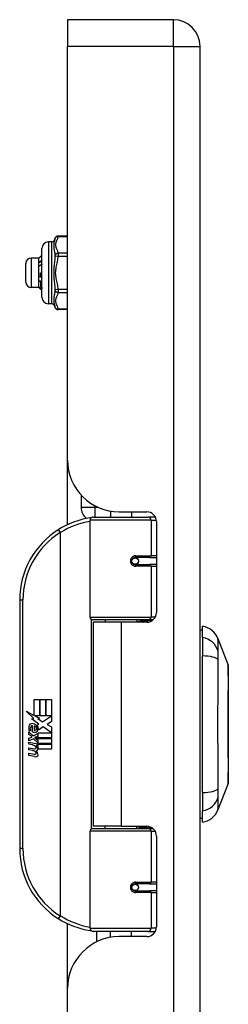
# Model space of a CAD drawing. Header units: inches. Extents: x 5 to 161, y 9 to 87.
# Tile 172 of 195: x 40.55 to 41.81, y 56.74 to 62.68. Entities that reach past the tile are written whole.
import ezdxf

# ---------------------------------------------------------------- set-up
doc = ezdxf.new("R2010")
doc.units = ezdxf.units.IN
doc.header["$MEASUREMENT"] = 0
doc.layers.add('Visible Edges(ANSI)', color=7, linetype='Continuous', lineweight=25)
doc.layers.add('Visible Tangent Edges(ANSI)', color=7, linetype='Continuous', lineweight=25)

msp = doc.modelspace()

# ---------------------------------------------------------------- linework, layer by layer
at = {"layer": 'Visible Edges(ANSI)'}
for p, q in [((40.8363, 62.6761), (40.8363, 62.5151)), ((41.4753, 62.6761), (40.8363, 62.6761)), ((40.8363, 60.0191), (40.8363, 62.5151)), ((41.6363, 21.0341), (41.6363, 62.5151)), ((40.8363, 61.3711), (40.7795, 61.3711)), ((40.7404, 61.3361), (40.7207, 61.3361)), ((40.6628, 61.2377), (40.6155, 61.2377)), ((40.6628, 61.2377), (40.6633, 61.2382)), ((40.6628, 61.2011), (40.6628, 61.2377)), ((40.6813, 61.0014), (40.6813, 61.2967)), ((40.584, 61.092), (40.584, 61.2062)), ((40.6628, 61.113), (40.6628, 61.2011)), ((40.6726, 61.1491), (40.6813, 61.1491)), ((40.6734, 61.125), (40.6741, 61.1254)), ((40.6628, 61.0605), (40.6155, 61.0605)), ((40.6628, 61.061), (40.6628, 61.113)), ((40.6628, 61.0605), (40.6628, 61.061)), ((40.6628, 61.0605), (40.6633, 61.06)), ((40.6641, 61.0593), (40.6676, 61.0593)), ((40.6813, 61.0494), (40.6776, 61.0457)), ((40.6813, 61.0493), (40.6777, 61.0457)), ((40.6806, 61.0547), (40.6813, 61.0541)), ((40.7404, 60.9621), (40.7207, 60.9621)), ((40.8363, 60.9271), (40.7795, 60.9271)), ((40.8363, 59.6296), (40.8363, 60.0191)), ((40.9175, 59.8091), (40.9175, 59.7351)), ((41.0963, 59.7114), (41.0963, 59.6761)), ((41.1483, 59.7071), (41.3142, 59.7071)), ((41.2223, 59.7071), (41.2223, 59.6761)), ((40.9718, 59.0717), (40.9718, 59.6564)), ((40.9915, 59.6761), (41.3214, 59.6761)), ((41.3662, 59.6761), (41.3214, 59.6761)), ((41.3733, 59.648), (41.3733, 59.1006)), ((41.2386, 59.4313), (41.239, 59.4294)), ((41.2439, 59.43), (41.2389, 59.43)), ((41.3309, 59.432), (41.2439, 59.432)), ((41.2463, 59.4299), (41.2463, 59.4319)), ((41.3309, 59.432), (41.3733, 59.432)), ((41.2439, 59.3887), (41.3309, 59.3887)), ((41.247, 59.3909), (41.2474, 59.3887)), ((41.3733, 59.3887), (41.3309, 59.3887)), ((40.5468, 59.1761), (40.5468, 57.6761)), ((41.3252, 59.056), (40.9875, 59.056)), ((41.1593, 59.0416), (40.9913, 59.0416)), ((40.9913, 59.0416), (40.9913, 57.8106)), ((41.0638, 59.056), (41.0638, 59.0416)), ((41.3142, 59.0416), (41.1593, 59.0416)), ((41.2547, 59.056), (41.2547, 59.0416)), ((41.3252, 59.056), (41.3529, 59.056)), ((41.652, 58.9486), (41.652, 59.0166)), ((41.652, 58.9486), (41.652, 58.8378)), ((41.7444, 58.9427), (41.8065, 58.783)), ((41.652, 58.0143), (41.652, 58.8378)), ((40.6347, 58.5761), (40.6668, 58.5761)), ((40.6347, 58.4791), (40.6347, 58.5761)), ((40.6668, 58.5761), (40.6668, 58.4774)), ((40.6713, 58.5761), (40.7034, 58.5761)), ((40.6713, 58.4774), (40.6713, 58.5761)), ((40.7034, 58.5761), (40.7034, 58.4774)), ((40.7076, 58.4774), (40.7076, 58.5761)), ((40.7076, 58.5761), (40.7397, 58.5761)), ((40.7397, 58.5761), (40.7397, 58.4423)), ((40.587, 58.5039), (40.6347, 58.4791)), ((40.6332, 58.4601), (40.587, 58.5039)), ((40.619, 58.4581), (40.6332, 58.4601)), ((40.663, 58.4267), (40.619, 58.4581)), ((40.638, 58.4774), (40.6674, 58.4621)), ((40.6668, 58.4774), (40.638, 58.4774)), ((40.6674, 58.4621), (40.6573, 58.4601)), ((40.6573, 58.4601), (40.6854, 58.4405)), ((40.7034, 58.4774), (40.6713, 58.4774)), ((40.6854, 58.4405), (40.7391, 58.4774)), ((40.7391, 58.4774), (40.7076, 58.4774)), ((40.6251, 58.3796), (40.6251, 58.4162)), ((40.6341, 58.4147), (40.6341, 58.3907)), ((40.6515, 58.4197), (40.663, 58.4267)), ((40.6894, 58.4105), (40.6596, 58.3898)), ((40.7384, 58.3739), (40.6894, 58.4105)), ((40.7397, 58.4423), (40.7136, 58.4247)), ((40.7136, 58.4247), (40.7397, 58.4108)), ((40.7397, 58.4108), (40.7397, 58.3439)), ((40.6014, 58.3808), (40.6293, 58.3562)), ((40.6014, 58.3646), (40.6014, 58.3808)), ((40.6209, 58.3511), (40.6014, 58.3646)), ((40.6014, 58.3412), (40.6209, 58.3487)), ((40.6014, 58.325), (40.6014, 58.3412)), ((40.6295, 58.3385), (40.6014, 58.325)), ((40.6131, 58.3862), (40.6041, 58.3862)), ((40.6209, 58.3487), (40.6209, 58.3511)), ((40.6293, 58.3562), (40.656, 58.37)), ((40.656, 58.3142), (40.6295, 58.3385)), ((40.656, 58.3538), (40.6376, 58.346)), ((40.6376, 58.346), (40.6376, 58.3439)), ((40.6376, 58.3439), (40.656, 58.3305)), ((40.6412, 58.3439), (40.6588, 58.3514)), ((40.7397, 58.3439), (40.6412, 58.3439)), ((40.6485, 58.3397), (40.7397, 58.3397)), ((40.6588, 58.3322), (40.6485, 58.3397)), ((40.656, 58.37), (40.656, 58.3538)), ((40.656, 58.3305), (40.656, 58.3142)), ((40.6588, 58.3739), (40.7384, 58.3739)), ((40.6588, 58.3514), (40.6588, 58.3739)), ((40.6588, 58.31), (40.6588, 58.3322)), ((40.7397, 58.3397), (40.7397, 58.31)), ((40.6014, 58.3181), (40.656, 58.3084)), ((40.6014, 58.3049), (40.6014, 58.3181)), ((40.6239, 58.3009), (40.6014, 58.3049)), ((40.6014, 58.2842), (40.6359, 58.2781)), ((40.6014, 58.271), (40.6014, 58.2842)), ((40.6239, 58.267), (40.6014, 58.271)), ((40.6464, 58.2979), (40.6464, 58.295)), ((40.656, 58.2971), (40.6464, 58.2979)), ((40.6527, 58.294), (40.6588, 58.2935)), ((40.656, 58.3084), (40.656, 58.2971)), ((40.7397, 58.31), (40.6588, 58.31)), ((40.6588, 58.3058), (40.7397, 58.3058)), ((40.6588, 58.2935), (40.6588, 58.3058)), ((40.7397, 58.2761), (40.6602, 58.2761)), ((40.7397, 58.3058), (40.7397, 58.2761)), ((40.6014, 58.2506), (40.6359, 58.2445)), ((40.6014, 58.2374), (40.6014, 58.2506)), ((40.6357, 58.2307), (40.6014, 58.2374)), ((41.8065, 58.0692), (41.7444, 57.9095)), ((41.652, 58.0143), (41.652, 57.9036)), ((41.652, 57.8355), (41.652, 57.9036)), ((40.9875, 57.7962), (41.3252, 57.7962)), ((41.1593, 57.8106), (40.9913, 57.8106)), ((41.0638, 57.7962), (41.0638, 57.8106)), ((41.1593, 57.8106), (41.3142, 57.8106)), ((41.2547, 57.7962), (41.2547, 57.8106)), ((41.3529, 57.7962), (41.3252, 57.7962)), ((40.9718, 57.1958), (40.9718, 57.7804)), ((41.3733, 57.7515), (41.3733, 57.2041)), ((41.3309, 57.4635), (41.2439, 57.4635)), ((41.247, 57.4613), (41.2474, 57.4635)), ((41.3309, 57.4635), (41.3733, 57.4635)), ((41.2386, 57.4208), (41.239, 57.4228)), ((41.2389, 57.4221), (41.2439, 57.4221)), ((41.2439, 57.4202), (41.3309, 57.4202)), ((41.2463, 57.4223), (41.2463, 57.4203)), ((41.3733, 57.4202), (41.3309, 57.4202)), ((40.8363, 56.8331), (40.8363, 57.2225)), ((41.3214, 57.1761), (40.9915, 57.1761)), ((41.0113, 57.1761), (41.0113, 57.1134)), ((41.0963, 57.1407), (41.0963, 57.1761)), ((41.3142, 57.1451), (41.1483, 57.1451)), ((41.2223, 57.1451), (41.2223, 57.1761)), ((41.3214, 57.1761), (41.3662, 57.1761)), ((40.8363, 43.3676), (40.8363, 56.8331))]:
    msp.add_line(p, q, dxfattribs=at)
at = {"layer": 'Visible Edges(ANSI)', "flags": 128}
for points in [[(40.6641, 61.2388), (40.6641, 61.2388), (40.6641, 61.2388), (40.664, 61.2387), (40.664, 61.2387), (40.6639, 61.2387), (40.6639, 61.2387), (40.6638, 61.2386), (40.6638, 61.2386), (40.6638, 61.2386), (40.6637, 61.2385), (40.6637, 61.2385), (40.6636, 61.2385), (40.6636, 61.2385), (40.6636, 61.2384), (40.6635, 61.2384), (40.6635, 61.2384), (40.6635, 61.2384), (40.6634, 61.2383), (40.6634, 61.2383), (40.6634, 61.2383), (40.6633, 61.2382), (40.6633, 61.2382), (40.6633, 61.2382), (40.6633, 61.2382)], [(40.6813, 61.2562), (40.6806, 61.2555), (40.6799, 61.2548), (40.6792, 61.254), (40.6784, 61.2533), (40.6777, 61.2526), (40.677, 61.2519), (40.6763, 61.2512), (40.6756, 61.2504), (40.6749, 61.2497), (40.6742, 61.249), (40.6734, 61.2483), (40.6727, 61.2475), (40.672, 61.2468), (40.6713, 61.2461), (40.6706, 61.2454), (40.6699, 61.2446), (40.6692, 61.2439), (40.6684, 61.2432), (40.6677, 61.2425), (40.667, 61.2417), (40.6663, 61.241), (40.6656, 61.2403), (40.6649, 61.2396), (40.6641, 61.2388)], [(40.6628, 61.2011), (40.6628, 61.2017), (40.6628, 61.2022), (40.6628, 61.2028), (40.6628, 61.2033), (40.6628, 61.2038), (40.6628, 61.2044), (40.6629, 61.2049), (40.6629, 61.2055), (40.663, 61.206), (40.663, 61.2065), (40.6631, 61.2071), (40.6631, 61.2076), (40.6632, 61.2081), (40.6632, 61.2087), (40.6633, 61.2092), (40.6634, 61.2097), (40.6635, 61.2103), (40.6635, 61.2108), (40.6636, 61.2113), (40.6637, 61.2119), (40.6638, 61.2124), (40.6639, 61.2129), (40.664, 61.2135), (40.6641, 61.214)], [(40.6641, 61.1886), (40.664, 61.1891), (40.6639, 61.1896), (40.6638, 61.1901), (40.6637, 61.1906), (40.6636, 61.1912), (40.6635, 61.1917), (40.6635, 61.1922), (40.6634, 61.1927), (40.6633, 61.1932), (40.6632, 61.1938), (40.6632, 61.1943), (40.6631, 61.1948), (40.6631, 61.1953), (40.663, 61.1959), (40.663, 61.1964), (40.6629, 61.1969), (40.6629, 61.1974), (40.6628, 61.198), (40.6628, 61.1985), (40.6628, 61.199), (40.6628, 61.1996), (40.6628, 61.2001), (40.6628, 61.2006), (40.6628, 61.2011)], [(40.6641, 61.214), (40.6649, 61.2145), (40.6656, 61.215), (40.6663, 61.2155), (40.667, 61.216), (40.6677, 61.2164), (40.6684, 61.2169), (40.6692, 61.2174), (40.6699, 61.2179), (40.6706, 61.2184), (40.6713, 61.2189), (40.672, 61.2194), (40.6727, 61.2199), (40.6734, 61.2204), (40.6742, 61.2209), (40.6749, 61.2214), (40.6756, 61.2219), (40.6763, 61.2224), (40.677, 61.2229), (40.6777, 61.2234), (40.6784, 61.2239), (40.6792, 61.2244), (40.6799, 61.225), (40.6806, 61.2255), (40.6813, 61.226)], [(40.6641, 61.214), (40.6649, 61.2141), (40.6656, 61.2141), (40.6663, 61.2142), (40.667, 61.2142), (40.6677, 61.2143), (40.6684, 61.2144), (40.6692, 61.2144), (40.6699, 61.2145), (40.6706, 61.2145), (40.6713, 61.2146), (40.672, 61.2146), (40.6727, 61.2147), (40.6734, 61.2148), (40.6742, 61.2148), (40.6749, 61.2149), (40.6756, 61.2149), (40.6763, 61.215), (40.677, 61.2151), (40.6777, 61.2151), (40.6784, 61.2152), (40.6792, 61.2152), (40.6799, 61.2153), (40.6806, 61.2153), (40.6813, 61.2154)], [(40.6813, 61.201), (40.6806, 61.2004), (40.6799, 61.1999), (40.6792, 61.1994), (40.6784, 61.1988), (40.6777, 61.1983), (40.677, 61.1978), (40.6763, 61.1973), (40.6756, 61.1968), (40.6749, 61.1962), (40.6742, 61.1957), (40.6734, 61.1952), (40.6727, 61.1947), (40.672, 61.1942), (40.6713, 61.1937), (40.6706, 61.1931), (40.6699, 61.1926), (40.6692, 61.1921), (40.6684, 61.1916), (40.6677, 61.1911), (40.667, 61.1906), (40.6663, 61.1901), (40.6656, 61.1896), (40.6649, 61.1891), (40.6641, 61.1886)], [(40.6628, 61.113), (40.6628, 61.1137), (40.6628, 61.1143), (40.6628, 61.1149), (40.6628, 61.1155), (40.6628, 61.1161), (40.6628, 61.1167), (40.6629, 61.1173), (40.6629, 61.1179), (40.663, 61.1185), (40.663, 61.1191), (40.6631, 61.1197), (40.6631, 61.1203), (40.6632, 61.1209), (40.6632, 61.1216), (40.6633, 61.1222), (40.6634, 61.1228), (40.6635, 61.1234), (40.6635, 61.124), (40.6636, 61.1246), (40.6637, 61.1252), (40.6638, 61.1258), (40.6639, 61.1264), (40.664, 61.127), (40.6641, 61.1276)], [(40.6641, 61.1276), (40.6645, 61.1275), (40.6649, 61.1274), (40.6653, 61.1273), (40.6657, 61.1271), (40.6661, 61.127), (40.6665, 61.1269), (40.6668, 61.1268), (40.6672, 61.1267), (40.6676, 61.1266), (40.668, 61.1265), (40.6684, 61.1264), (40.6688, 61.1263), (40.6691, 61.1262), (40.6695, 61.126), (40.6699, 61.1259), (40.6703, 61.1258), (40.6707, 61.1257), (40.6711, 61.1256), (40.6714, 61.1255), (40.6718, 61.1254), (40.6722, 61.1253), (40.6726, 61.1252), (40.673, 61.1251), (40.6734, 61.125)], [(40.6726, 61.1491), (40.6727, 61.1481), (40.6727, 61.1471), (40.6728, 61.1461), (40.6729, 61.1451), (40.6729, 61.1441), (40.673, 61.1431), (40.673, 61.1421), (40.6731, 61.1411), (40.6732, 61.1401), (40.6732, 61.1391), (40.6733, 61.1381), (40.6734, 61.1372), (40.6734, 61.1362), (40.6735, 61.1352), (40.6736, 61.1342), (40.6736, 61.1332), (40.6737, 61.1322), (40.6737, 61.1312), (40.6738, 61.1303), (40.6739, 61.1293), (40.6739, 61.1283), (40.674, 61.1273), (40.6741, 61.1264), (40.6741, 61.1254)], [(40.6734, 61.125), (40.6733, 61.126), (40.6733, 61.127), (40.6733, 61.128), (40.6732, 61.129), (40.6732, 61.13), (40.6732, 61.1309), (40.6731, 61.1319), (40.6731, 61.1329), (40.6731, 61.134), (40.6731, 61.135), (40.673, 61.136), (40.673, 61.137), (40.673, 61.138), (40.6729, 61.139), (40.6729, 61.14), (40.6729, 61.141), (40.6728, 61.142), (40.6728, 61.143), (40.6728, 61.144), (40.6727, 61.145), (40.6727, 61.146), (40.6727, 61.1471), (40.6726, 61.1481), (40.6726, 61.1491)], [(40.6741, 61.1254), (40.6744, 61.1253), (40.6747, 61.1252), (40.675, 61.1251), (40.6753, 61.1251), (40.6756, 61.125), (40.6759, 61.1249), (40.6762, 61.1248), (40.6765, 61.1247), (40.6768, 61.1247), (40.6771, 61.1246), (40.6774, 61.1245), (40.6777, 61.1244), (40.678, 61.1244), (40.6783, 61.1243), (40.6786, 61.1242), (40.6789, 61.1241), (40.6792, 61.124), (40.6795, 61.124), (40.6798, 61.1239), (40.6801, 61.1238), (40.6804, 61.1237), (40.6807, 61.1237), (40.681, 61.1236), (40.6813, 61.1235)], [(40.6641, 61.0988), (40.664, 61.0994), (40.6639, 61.1), (40.6638, 61.1006), (40.6637, 61.1012), (40.6636, 61.1018), (40.6635, 61.1023), (40.6635, 61.1029), (40.6634, 61.1035), (40.6633, 61.1041), (40.6632, 61.1047), (40.6632, 61.1053), (40.6631, 61.1059), (40.6631, 61.1065), (40.663, 61.1071), (40.663, 61.1077), (40.6629, 61.1083), (40.6629, 61.1089), (40.6628, 61.1095), (40.6628, 61.1101), (40.6628, 61.1107), (40.6628, 61.1113), (40.6628, 61.1119), (40.6628, 61.1124), (40.6628, 61.113)], [(40.6628, 61.061), (40.6628, 61.061), (40.6628, 61.0611), (40.6628, 61.0612), (40.6628, 61.0613), (40.6628, 61.0613), (40.6628, 61.0614), (40.6629, 61.0615), (40.6629, 61.0615), (40.663, 61.0616), (40.663, 61.0617), (40.6631, 61.0617), (40.6631, 61.0618), (40.6632, 61.0619), (40.6632, 61.062), (40.6633, 61.062), (40.6634, 61.0621), (40.6635, 61.0622), (40.6635, 61.0622), (40.6636, 61.0623), (40.6637, 61.0624), (40.6638, 61.0625), (40.6639, 61.0625), (40.664, 61.0626), (40.6641, 61.0627)], [(40.6641, 61.0593), (40.664, 61.0594), (40.6639, 61.0595), (40.6638, 61.0595), (40.6637, 61.0596), (40.6636, 61.0597), (40.6635, 61.0597), (40.6635, 61.0598), (40.6634, 61.0599), (40.6633, 61.06), (40.6632, 61.06), (40.6632, 61.0601), (40.6631, 61.0602), (40.6631, 61.0602), (40.663, 61.0603), (40.663, 61.0604), (40.6629, 61.0604), (40.6629, 61.0605), (40.6628, 61.0606), (40.6628, 61.0606), (40.6628, 61.0607), (40.6628, 61.0608), (40.6628, 61.0608), (40.6628, 61.0609), (40.6628, 61.061)], [(40.6641, 61.0988), (40.6649, 61.0989), (40.6656, 61.0989), (40.6663, 61.099), (40.667, 61.0991), (40.6677, 61.0992), (40.6684, 61.0992), (40.6692, 61.0993), (40.6699, 61.0994), (40.6706, 61.0994), (40.6713, 61.0995), (40.672, 61.0996), (40.6727, 61.0997), (40.6734, 61.0997), (40.6742, 61.0998), (40.6749, 61.0999), (40.6756, 61.0999), (40.6763, 61.1), (40.677, 61.1001), (40.6777, 61.1002), (40.6784, 61.1002), (40.6792, 61.1003), (40.6799, 61.1004), (40.6806, 61.1004), (40.6813, 61.1005)], [(40.6744, 61.0958), (40.6739, 61.0959), (40.6735, 61.096), (40.6731, 61.0961), (40.6727, 61.0962), (40.6722, 61.0964), (40.6718, 61.0965), (40.6714, 61.0966), (40.671, 61.0967), (40.6705, 61.0969), (40.6701, 61.097), (40.6697, 61.0971), (40.6693, 61.0972), (40.6688, 61.0974), (40.6684, 61.0975), (40.668, 61.0976), (40.6676, 61.0978), (40.6671, 61.0979), (40.6667, 61.098), (40.6663, 61.0981), (40.6658, 61.0983), (40.6654, 61.0984), (40.665, 61.0985), (40.6646, 61.0987), (40.6641, 61.0988)], [(40.6641, 61.0627), (40.6647, 61.0622), (40.6652, 61.0617), (40.6657, 61.0611), (40.6662, 61.0606), (40.6668, 61.0601), (40.6673, 61.0596), (40.6678, 61.0591), (40.6683, 61.0586), (40.6688, 61.0581), (40.6694, 61.0576), (40.6699, 61.0571), (40.6704, 61.0566), (40.6709, 61.0561), (40.6714, 61.0556), (40.672, 61.0551), (40.6725, 61.0546), (40.673, 61.0541), (40.6735, 61.0535), (40.674, 61.053), (40.6746, 61.0525), (40.6751, 61.052), (40.6756, 61.0515), (40.6761, 61.051), (40.6767, 61.0505)], [(40.6776, 61.0457), (40.6771, 61.0462), (40.6765, 61.0468), (40.6759, 61.0474), (40.6754, 61.0479), (40.6748, 61.0485), (40.6742, 61.0491), (40.6737, 61.0496), (40.6731, 61.0502), (40.6726, 61.0508), (40.672, 61.0513), (40.6714, 61.0519), (40.6709, 61.0525), (40.6703, 61.0531), (40.6698, 61.0536), (40.6692, 61.0542), (40.6686, 61.0548), (40.6681, 61.0553), (40.6675, 61.0559), (40.667, 61.0565), (40.6664, 61.057), (40.6658, 61.0576), (40.6653, 61.0582), (40.6647, 61.0588), (40.6641, 61.0593)], [(40.6761, 61.0966), (40.676, 61.0966), (40.676, 61.0966), (40.6759, 61.0965), (40.6758, 61.0965), (40.6758, 61.0965), (40.6757, 61.0964), (40.6756, 61.0964), (40.6755, 61.0963), (40.6755, 61.0963), (40.6754, 61.0963), (40.6753, 61.0962), (40.6752, 61.0962), (40.6752, 61.0962), (40.6751, 61.0961), (40.675, 61.0961), (40.6749, 61.096), (40.6749, 61.096), (40.6748, 61.096), (40.6747, 61.0959), (40.6747, 61.0959), (40.6746, 61.0959), (40.6745, 61.0958), (40.6744, 61.0958), (40.6744, 61.0958)], [(40.6767, 61.0505), (40.6766, 61.0515), (40.6765, 61.0526), (40.6764, 61.0537), (40.6763, 61.055), (40.6762, 61.0563), (40.6761, 61.0577), (40.676, 61.0592), (40.6759, 61.0608), (40.6758, 61.0625), (40.6757, 61.0642), (40.6756, 61.066), (40.6755, 61.0679), (40.6754, 61.0698), (40.6753, 61.0719), (40.6752, 61.074), (40.6751, 61.0762), (40.675, 61.0784), (40.6749, 61.0807), (40.6748, 61.0831), (40.6747, 61.0855), (40.6747, 61.088), (40.6746, 61.0905), (40.6745, 61.0931), (40.6744, 61.0958)], [(40.6813, 61.0952), (40.6811, 61.0952), (40.6809, 61.0953), (40.6807, 61.0953), (40.6804, 61.0954), (40.6802, 61.0955), (40.68, 61.0955), (40.6798, 61.0956), (40.6796, 61.0957), (40.6794, 61.0957), (40.6791, 61.0958), (40.6789, 61.0958), (40.6787, 61.0959), (40.6785, 61.096), (40.6783, 61.096), (40.6781, 61.0961), (40.6779, 61.0961), (40.6776, 61.0962), (40.6774, 61.0963), (40.6772, 61.0963), (40.677, 61.0964), (40.6768, 61.0965), (40.6766, 61.0965), (40.6763, 61.0966), (40.6761, 61.0966)], [(40.6761, 61.0966), (40.6763, 61.0942), (40.6765, 61.0917), (40.6767, 61.0894), (40.6769, 61.087), (40.6771, 61.0848), (40.6773, 61.0826), (40.6774, 61.0804), (40.6776, 61.0783), (40.6778, 61.0763), (40.678, 61.0743), (40.6782, 61.0724), (40.6784, 61.0706), (40.6786, 61.0689), (40.6788, 61.0672), (40.6789, 61.0656), (40.6791, 61.0641), (40.6793, 61.0626), (40.6795, 61.0613), (40.6797, 61.06), (40.6799, 61.0588), (40.6801, 61.0576), (40.6803, 61.0566), (40.6804, 61.0556), (40.6806, 61.0547)], [(40.6767, 61.0505), (40.6768, 61.0507), (40.677, 61.0509), (40.6772, 61.051), (40.6773, 61.0512), (40.6775, 61.0514), (40.6776, 61.0516), (40.6778, 61.0517), (40.678, 61.0519), (40.6781, 61.0521), (40.6783, 61.0523), (40.6785, 61.0525), (40.6786, 61.0526), (40.6788, 61.0528), (40.679, 61.053), (40.6791, 61.0532), (40.6793, 61.0533), (40.6795, 61.0535), (40.6796, 61.0537), (40.6798, 61.0539), (40.68, 61.054), (40.6801, 61.0542), (40.6803, 61.0544), (40.6805, 61.0546), (40.6806, 61.0547)], [(40.6777, 61.0457), (40.6777, 61.0457), (40.6777, 61.0457), (40.6777, 61.0457), (40.6777, 61.0457), (40.6777, 61.0457), (40.6777, 61.0457), (40.6777, 61.0457), (40.6777, 61.0457), (40.6777, 61.0457), (40.6777, 61.0457), (40.6777, 61.0457), (40.6777, 61.0457), (40.6777, 61.0457), (40.6777, 61.0457), (40.6776, 61.0457), (40.6776, 61.0457), (40.6776, 61.0457), (40.6776, 61.0457), (40.6776, 61.0457), (40.6776, 61.0457), (40.6776, 61.0457), (40.6776, 61.0457), (40.6776, 61.0457), (40.6776, 61.0457)], [(40.9788, 59.6714), (40.9785, 59.6714), (40.9783, 59.6714), (40.978, 59.6713), (40.9778, 59.6713), (40.9775, 59.6713), (40.9773, 59.6712), (40.977, 59.6712), (40.9768, 59.6712), (40.9765, 59.6711), (40.9763, 59.6711), (40.976, 59.671), (40.9758, 59.671), (40.9755, 59.671), (40.9753, 59.6709), (40.975, 59.6709), (40.9748, 59.6709), (40.9745, 59.6708), (40.9743, 59.6708), (40.974, 59.6708), (40.9738, 59.6707), (40.9735, 59.6707), (40.9733, 59.6706), (40.973, 59.6706), (40.9728, 59.6706)], [(41.2439, 59.3887), (41.2413, 59.3888), (41.2387, 59.3893), (41.2361, 59.3902), (41.2336, 59.3913), (41.2313, 59.3928), (41.2291, 59.3946), (41.2271, 59.3967), (41.2255, 59.3991), (41.2241, 59.4017), (41.2231, 59.4045), (41.2225, 59.4073), (41.2223, 59.4103), (41.2225, 59.4133), (41.2231, 59.4162), (41.2241, 59.4189), (41.2254, 59.4215), (41.2271, 59.4239), (41.229, 59.426), (41.2312, 59.4279), (41.2336, 59.4294), (41.2361, 59.4305), (41.2387, 59.4313), (41.2413, 59.4318), (41.2439, 59.432)], [(41.291, 59.0416), (41.2935, 59.0426), (41.296, 59.0435), (41.2985, 59.0444), (41.301, 59.0453), (41.3036, 59.0462), (41.3061, 59.047), (41.3086, 59.0478), (41.3112, 59.0485), (41.3137, 59.0492), (41.3163, 59.0499), (41.3189, 59.0505), (41.3214, 59.0511), (41.324, 59.0517), (41.3266, 59.0522), (41.3292, 59.0527), (41.3317, 59.0532), (41.3343, 59.0536), (41.3369, 59.054), (41.3395, 59.0543), (41.3421, 59.0547), (41.3447, 59.0549), (41.3472, 59.0552), (41.3498, 59.0554), (41.3524, 59.0556)], [(41.8069, 58.071), (41.8069, 58.0714), (41.8069, 58.0727), (41.8069, 58.0748), (41.8069, 58.0778), (41.8069, 58.0816), (41.8069, 58.0862), (41.8069, 58.0917), (41.807, 58.098), (41.807, 58.1051), (41.807, 58.1129), (41.807, 58.1215), (41.807, 58.1308), (41.8071, 58.1408), (41.8071, 58.1515), (41.8071, 58.1628), (41.8071, 58.1748), (41.8071, 58.1874), (41.8071, 58.2005), (41.8071, 58.2142), (41.807, 58.2285), (41.807, 58.2431), (41.807, 58.2583), (41.807, 58.2738), (41.807, 58.2898), (41.8069, 58.3062), (41.8069, 58.3228), (41.8069, 58.3397), (41.8069, 58.3567), (41.8069, 58.3738), (41.8069, 58.3911), (41.8069, 58.4085), (41.8069, 58.426), (41.8069, 58.4435), (41.8069, 58.4609), (41.8069, 58.4783), (41.8069, 58.4955), (41.8069, 58.5125), (41.8069, 58.5292), (41.8069, 58.5458), (41.807, 58.5621), (41.807, 58.5781), (41.807, 58.5938), (41.807, 58.609), (41.807, 58.6238), (41.8071, 58.638), (41.8071, 58.6517), (41.8071, 58.6648), (41.8071, 58.6774), (41.8071, 58.6894), (41.8071, 58.7007), (41.8071, 58.7114), (41.807, 58.7214), (41.807, 58.7307), (41.807, 58.7392), (41.807, 58.7471), (41.807, 58.7542), (41.8069, 58.7605), (41.8069, 58.7659), (41.8069, 58.7706), (41.8069, 58.7744), (41.8069, 58.7774), (41.8069, 58.7795), (41.8069, 58.7808), (41.8069, 58.7812)], [(41.3524, 57.7966), (41.3498, 57.7967), (41.3472, 57.797), (41.3447, 57.7972), (41.3421, 57.7975), (41.3395, 57.7978), (41.3369, 57.7982), (41.3343, 57.7986), (41.3317, 57.799), (41.3292, 57.7994), (41.3266, 57.7999), (41.324, 57.8005), (41.3214, 57.801), (41.3189, 57.8016), (41.3163, 57.8023), (41.3137, 57.8029), (41.3112, 57.8036), (41.3086, 57.8044), (41.3061, 57.8052), (41.3036, 57.806), (41.301, 57.8068), (41.2985, 57.8077), (41.296, 57.8086), (41.2935, 57.8096), (41.291, 57.8106)], [(41.2439, 57.4202), (41.2413, 57.4203), (41.2387, 57.4208), (41.2361, 57.4216), (41.2336, 57.4228), (41.2312, 57.4243), (41.229, 57.4261), (41.2271, 57.4282), (41.2254, 57.4306), (41.2241, 57.4332), (41.2231, 57.436), (41.2225, 57.4389), (41.2223, 57.4419), (41.2225, 57.4448), (41.2231, 57.4477), (41.2241, 57.4505), (41.2255, 57.4531), (41.2271, 57.4555), (41.2291, 57.4576), (41.2313, 57.4594), (41.2336, 57.4608), (41.2361, 57.462), (41.2387, 57.4628), (41.2413, 57.4633), (41.2439, 57.4635)], [(40.9728, 57.1816), (40.973, 57.1815), (40.9733, 57.1815), (40.9735, 57.1815), (40.9738, 57.1814), (40.974, 57.1814), (40.9743, 57.1814), (40.9745, 57.1813), (40.9748, 57.1813), (40.975, 57.1813), (40.9753, 57.1812), (40.9755, 57.1812), (40.9758, 57.1811), (40.976, 57.1811), (40.9763, 57.1811), (40.9765, 57.181), (40.9768, 57.181), (40.977, 57.181), (40.9773, 57.1809), (40.9775, 57.1809), (40.9778, 57.1809), (40.978, 57.1808), (40.9783, 57.1808), (40.9785, 57.1808), (40.9788, 57.1807)]]:
    msp.add_lwpolyline(points, dxfattribs=at)
at = {"layer": 'Visible Edges(ANSI)'}
for centre in [(41.2439, 59.4103), (41.2439, 57.4418)]:
    msp.add_circle(centre, 0.0197, dxfattribs=at)
for centre, radius, start, end in [((41.4753, 62.5151), 0.161, 0, 90), ((40.7795, 61.3514), 0.0197, 90, 173.59345), ((40.7207, 61.2967), 0.0394, 90, 180), ((40.7404, 61.3558), 0.0197, 270, 353.59345), ((40.6155, 61.2062), 0.0315, 90, 180), ((40.6155, 61.092), 0.0315, 180, 270), ((40.7207, 61.0014), 0.0394, 180, 270), ((40.7404, 60.9424), 0.0197, 6.40655, 90), ((40.7795, 60.9468), 0.0197, 186.40655, 270), ((41.1483, 60.0191), 0.312, 180, 270), ((41.0035, 59.7351), 0.086, 180, 232.49548), ((41.3142, 59.648), 0.0591, 0, 90), ((41.0468, 59.1761), 0.5, 98.5081, 122.23771), ((40.9915, 59.6564), 0.0197, 90, 180), ((41.0468, 59.1761), 0.5, 122.23771, 180), ((41.2439, 59.4103), 0.0217, 279.14701, 90), ((41.3142, 59.1006), 0.0591, 270, 0), ((40.9875, 59.0717), 0.0157, 180, 270), ((41.6599, 58.9576), 0.0394, 101.53696, 126.8699), ((41.6344, 58.8998), 0.1181, 21.25051, 81.39905), ((41.802, 58.7812), 0.00492, 0.20877, 21.25051), ((40.662, 58.4043), 0.0607, 171.56052, 197.33425), ((40.6215, 58.4103), 0.0197, 86.56465, 171.56052), ((40.6414, 58.398), 0.0307, 154.67838, 202.56091), ((40.6224, 58.407), 0.0096, 73.52609, 154.67838), ((40.6203, 58.3902), 0.0398, 44.16843, 86.56465), ((40.632, 58.398), 0.0168, 19.37968, 82.99755), ((40.6386, 58.3991), 0.00955, 241.45471, 321.16516), ((40.6376, 58.3999), 0.0109, 321.16516, 19.37968), ((40.6417, 58.3935), 0.0152, 293.84447, 355.08017), ((40.6274, 58.3972), 0.0299, 350.40854, 44.16843), ((40.6274, 58.3972), 0.033, 347.07905, 43.17854), ((40.6365, 58.4054), 0.0282, 246.15553, 293.84447), ((40.6158, 58.2551), 0.0465, 57.59924, 80), ((40.638, 58.2902), 0.0123, 260, 293.55712), ((40.634, 58.2837), 0.0126, 6.03001, 57.59924), ((40.6405, 58.2844), 0.006, 293.55712, 6.03001), ((40.6335, 58.2748), 0.024, 359.47765, 57.41137), ((40.6473, 58.2747), 0.0101, 286.9928, 359.47765), ((40.6362, 58.2766), 0.024, 358.79525, 46.5849), ((40.6165, 58.2211), 0.0465, 58.55841, 80.82565), ((40.6412, 58.259), 0.0288, 259, 288.47479), ((40.638, 58.2566), 0.0123, 259.9922, 293.54875), ((40.634, 58.2501), 0.0126, 6.10268, 57.60833), ((40.6405, 58.2508), 0.006, 293.54875, 6.10268), ((40.6419, 58.2925), 0.0288, 273.6169, 286.9928), ((40.6329, 58.2417), 0.0246, 359.6788, 63.95078), ((40.647, 58.2416), 0.0105, 288.47479, 359.6788), ((41.802, 58.071), 0.00492, 338.74949, 359.79123), ((41.6599, 57.8946), 0.0394, 233.1301, 258.46304), ((41.6344, 57.9523), 0.1181, 278.60095, 338.74949), ((40.9875, 57.7804), 0.0157, 90, 180), ((41.3142, 57.7515), 0.0591, 0, 90), ((41.0468, 57.6761), 0.5, 180, 237.76229), ((41.2439, 57.4418), 0.0217, 270, 80.85299), ((41.0468, 57.6761), 0.5, 237.76229, 261.4919), ((41.3142, 57.2041), 0.0591, 270, 0), ((41.1483, 56.8331), 0.312, 90, 180), ((40.9915, 57.1958), 0.0197, 180, 270)]:
    msp.add_arc(centre, radius, start, end, dxfattribs=at)
at = {"layer": 'Visible Tangent Edges(ANSI)'}
for p, q in [((41.4753, 62.5151), (41.4753, 62.6761)), ((41.4753, 62.5151), (40.8363, 62.5151)), ((41.4753, 62.5151), (41.4753, 21.0341)), ((41.4753, 62.5151), (41.6363, 62.5151)), ((40.7795, 61.3711), (40.7795, 61.3684)), ((40.7795, 61.3684), (40.8363, 61.3684)), ((40.7207, 61.3361), (40.7207, 60.9621)), ((40.7404, 60.9621), (40.7404, 61.3361)), ((40.6155, 61.2377), (40.6155, 61.0605)), ((40.7599, 61.2513), (40.7795, 61.2502)), ((40.8363, 61.2673), (40.7795, 61.2673)), ((40.7795, 61.2673), (40.7795, 61.2502)), ((40.7795, 61.2502), (40.8363, 61.2502)), ((40.7795, 61.0479), (40.7599, 61.0468)), ((40.8363, 61.0479), (40.7795, 61.0479)), ((40.7795, 61.0479), (40.7795, 61.0309)), ((40.7795, 61.0309), (40.8363, 61.0309)), ((40.8363, 60.9297), (40.7795, 60.9297)), ((40.7795, 60.9297), (40.7795, 60.9271)), ((40.9175, 59.7351), (41.0035, 59.7351)), ((41.0035, 59.7351), (41.0035, 59.7427)), ((41.0035, 59.6761), (41.0035, 59.7351)), ((41.0035, 59.7351), (41.0191, 59.7351)), ((41.3404, 59.6564), (40.9718, 59.6564)), ((41.3404, 59.6564), (41.3727, 59.6564)), ((41.3404, 59.6564), (41.3404, 59.4418)), ((40.7801, 59.599), (40.7906, 59.5823)), ((40.7906, 59.5823), (40.7906, 57.2698)), ((40.7906, 59.5823), (40.7943, 59.5823)), ((40.7943, 57.2698), (40.7943, 59.5823)), ((41.2486, 59.4418), (41.3404, 59.4418)), ((41.3733, 59.4418), (41.3404, 59.4418)), ((41.3404, 59.3788), (41.2486, 59.3788)), ((41.3404, 59.3788), (41.3404, 59.0717)), ((41.3404, 59.3788), (41.3733, 59.3788)), ((40.5468, 59.1761), (40.5665, 59.1761)), ((40.5665, 57.6761), (40.5665, 59.1761)), ((40.9718, 59.0717), (41.3404, 59.0717)), ((40.9794, 59.0582), (40.9794, 57.7939)), ((41.1593, 59.0416), (41.1593, 57.8106)), ((41.3657, 59.0717), (41.3404, 59.0717)), ((41.3404, 57.7804), (40.9718, 57.7804)), ((41.3404, 57.7804), (41.3657, 57.7804)), ((41.3404, 57.7804), (41.3404, 57.4733)), ((40.5665, 57.6761), (40.5468, 57.6761)), ((41.2486, 57.4733), (41.3404, 57.4733)), ((41.3733, 57.4733), (41.3404, 57.4733)), ((41.3404, 57.4103), (41.2486, 57.4103)), ((41.3404, 57.4103), (41.3404, 57.1958)), ((41.3404, 57.4103), (41.3733, 57.4103)), ((40.7906, 57.2698), (40.7801, 57.2532)), ((40.7943, 57.2698), (40.7906, 57.2698)), ((40.9718, 57.1958), (41.3404, 57.1958)), ((41.3727, 57.1958), (41.3404, 57.1958))]:
    msp.add_line(p, q, dxfattribs=at)
at = {"layer": 'Visible Tangent Edges(ANSI)', "flags": 128}
for points in [[(40.7795, 61.2673), (40.7788, 61.2715), (40.7778, 61.2758), (40.7764, 61.28), (40.7748, 61.2842), (40.7731, 61.2884), (40.7713, 61.2926), (40.7695, 61.2967), (40.7678, 61.3009), (40.7663, 61.3051), (40.7651, 61.3093), (40.7643, 61.3136), (40.764, 61.3178), (40.7643, 61.3221), (40.7651, 61.3264), (40.7663, 61.3306), (40.7678, 61.3348), (40.7695, 61.339), (40.7713, 61.3431), (40.7731, 61.3473), (40.7748, 61.3515), (40.7764, 61.3557), (40.7778, 61.3599), (40.7788, 61.3642), (40.7795, 61.3684)], [(40.7599, 61.3536), (40.7596, 61.3514), (40.7591, 61.349), (40.7584, 61.3465), (40.7576, 61.3438), (40.7567, 61.341), (40.7558, 61.3379), (40.7549, 61.3346), (40.7541, 61.3311), (40.7533, 61.3273), (40.7527, 61.3233), (40.7523, 61.319), (40.7522, 61.3144), (40.7523, 61.3097), (40.7527, 61.3047), (40.7533, 61.2997), (40.7541, 61.2945), (40.7549, 61.2893), (40.7558, 61.2839), (40.7567, 61.2786), (40.7576, 61.2731), (40.7584, 61.2677), (40.7591, 61.2622), (40.7596, 61.2567), (40.7599, 61.2513)], [(40.7599, 61.2513), (40.7596, 61.2437), (40.7591, 61.2359), (40.7584, 61.2279), (40.7576, 61.2198), (40.7567, 61.2115), (40.7558, 61.203), (40.7549, 61.1944), (40.7541, 61.1856), (40.7533, 61.1767), (40.7527, 61.1676), (40.7523, 61.1583), (40.7522, 61.149), (40.7523, 61.1397), (40.7527, 61.1305), (40.7533, 61.1214), (40.7541, 61.1125), (40.7549, 61.1037), (40.7558, 61.0951), (40.7567, 61.0866), (40.7576, 61.0784), (40.7584, 61.0702), (40.7591, 61.0623), (40.7596, 61.0545), (40.7599, 61.0468)], [(40.7795, 61.0479), (40.7788, 61.0564), (40.7778, 61.0649), (40.7764, 61.0734), (40.7748, 61.0818), (40.7731, 61.0901), (40.7713, 61.0985), (40.7695, 61.1068), (40.7678, 61.1152), (40.7663, 61.1236), (40.7651, 61.132), (40.7643, 61.1405), (40.764, 61.149), (40.7643, 61.1576), (40.7651, 61.1661), (40.7663, 61.1745), (40.7678, 61.1829), (40.7695, 61.1913), (40.7713, 61.1996), (40.7731, 61.208), (40.7748, 61.2164), (40.7764, 61.2248), (40.7778, 61.2332), (40.7788, 61.2417), (40.7795, 61.2502)], [(40.7599, 61.0468), (40.7596, 61.0414), (40.7591, 61.036), (40.7584, 61.0305), (40.7576, 61.025), (40.7567, 61.0196), (40.7558, 61.0142), (40.7549, 61.0089), (40.7541, 61.0036), (40.7533, 60.9984), (40.7527, 60.9934), (40.7523, 60.9884), (40.7522, 60.9837), (40.7523, 60.9792), (40.7527, 60.9749), (40.7533, 60.9708), (40.7541, 60.967), (40.7549, 60.9635), (40.7558, 60.9602), (40.7567, 60.9572), (40.7576, 60.9543), (40.7584, 60.9516), (40.7591, 60.9491), (40.7596, 60.9468), (40.7599, 60.9446)], [(40.7795, 60.9297), (40.7788, 60.934), (40.7778, 60.9382), (40.7764, 60.9425), (40.7748, 60.9466), (40.7731, 60.9508), (40.7713, 60.955), (40.7695, 60.9592), (40.7678, 60.9633), (40.7663, 60.9675), (40.7651, 60.9718), (40.7643, 60.976), (40.764, 60.9803), (40.7643, 60.9846), (40.7651, 60.9888), (40.7663, 60.993), (40.7678, 60.9972), (40.7695, 61.0014), (40.7713, 61.0056), (40.7731, 61.0098), (40.7748, 61.014), (40.7764, 61.0182), (40.7778, 61.0224), (40.7788, 61.0266), (40.7795, 61.0309)], [(41.2486, 59.4418), (41.2446, 59.4416), (41.2406, 59.4409), (41.2366, 59.4397), (41.2328, 59.438), (41.2291, 59.4358), (41.2258, 59.4332), (41.2228, 59.4301), (41.2202, 59.4266), (41.2181, 59.4228), (41.2166, 59.4188), (41.2157, 59.4146), (41.2154, 59.4103), (41.2157, 59.406), (41.2167, 59.4018), (41.2182, 59.3978), (41.2203, 59.394), (41.2228, 59.3905), (41.2258, 59.3874), (41.2292, 59.3848), (41.2328, 59.3827), (41.2366, 59.381), (41.2406, 59.3798), (41.2446, 59.3791), (41.2486, 59.3788)], [(41.3527, 59.0558), (41.3485, 59.0557), (41.3444, 59.0555), (41.3402, 59.0553), (41.3361, 59.0551), (41.3319, 59.0548), (41.3278, 59.0545), (41.3236, 59.0542), (41.3195, 59.0538), (41.3154, 59.0534), (41.3112, 59.0529), (41.3071, 59.0524), (41.303, 59.0519), (41.2989, 59.0513), (41.2948, 59.0507), (41.2908, 59.05), (41.2867, 59.0493), (41.2827, 59.0486), (41.2786, 59.0478), (41.2746, 59.047), (41.2706, 59.0462), (41.2666, 59.0453), (41.2626, 59.0443), (41.2587, 59.0434), (41.2547, 59.0423)], [(41.746, 58.866), (41.7458, 58.8742), (41.7458, 58.8798), (41.7457, 58.8852), (41.7457, 58.8903), (41.7456, 58.8952), (41.7456, 58.8999), (41.7455, 58.9044), (41.7454, 58.9087), (41.7453, 58.9127), (41.7452, 58.9165), (41.7452, 58.92), (41.7451, 58.9233), (41.745, 58.9264), (41.7449, 58.9292), (41.7448, 58.9317), (41.7448, 58.934), (41.7447, 58.936), (41.7446, 58.9378), (41.7446, 58.9392), (41.7445, 58.9405), (41.7445, 58.9414), (41.7445, 58.9421), (41.7444, 58.9425), (41.7444, 58.9427)], [(41.746, 58.8147), (41.7459, 58.8174), (41.7459, 58.8202), (41.7459, 58.8229), (41.7459, 58.8255), (41.7459, 58.8281), (41.7458, 58.8307), (41.7458, 58.8332), (41.7458, 58.8356), (41.7458, 58.838), (41.7458, 58.8403), (41.7458, 58.8426), (41.7458, 58.8448), (41.7458, 58.847), (41.7458, 58.8491), (41.7458, 58.8511), (41.7458, 58.853), (41.7458, 58.8549), (41.7458, 58.8567), (41.7459, 58.8585), (41.7459, 58.8601), (41.7459, 58.8617), (41.7459, 58.8632), (41.7459, 58.8647), (41.746, 58.866)], [(41.746, 58.0375), (41.7458, 58.071), (41.7457, 58.1021), (41.7456, 58.1334), (41.7454, 58.1651), (41.7452, 58.197), (41.7451, 58.2292), (41.7449, 58.2616), (41.7448, 58.2942), (41.7446, 58.327), (41.7445, 58.3599), (41.7445, 58.3929), (41.7444, 58.4259), (41.7445, 58.4589), (41.7445, 58.4919), (41.7446, 58.5248), (41.7448, 58.5576), (41.7449, 58.5902), (41.7451, 58.6226), (41.7452, 58.6549), (41.7454, 58.6869), (41.7456, 58.7187), (41.7457, 58.7501), (41.7458, 58.7811), (41.746, 58.8147)], [(41.8065, 58.7829), (41.8065, 58.7828), (41.8065, 58.7824), (41.8065, 58.7816), (41.8066, 58.7806), (41.8066, 58.7792), (41.8066, 58.7776), (41.8066, 58.7756), (41.8066, 58.7734), (41.8066, 58.7709), (41.8066, 58.7681), (41.8067, 58.765), (41.8067, 58.7616), (41.8067, 58.758), (41.8067, 58.7541), (41.8067, 58.7499), (41.8067, 58.7454), (41.8068, 58.7407), (41.8068, 58.7357), (41.8068, 58.7305), (41.8068, 58.725), (41.8068, 58.7193), (41.8069, 58.7133), (41.8069, 58.7071), (41.8069, 58.7007)], [(41.8069, 58.7007), (41.8069, 58.6989), (41.8069, 58.6971), (41.8069, 58.6953), (41.8069, 58.6935), (41.8069, 58.6916), (41.8069, 58.6898), (41.8069, 58.6879), (41.8069, 58.686), (41.8069, 58.6841), (41.8069, 58.6821), (41.8069, 58.6802), (41.8069, 58.6782), (41.8069, 58.6763), (41.8069, 58.6743), (41.8069, 58.6723), (41.8069, 58.6703), (41.8069, 58.6682), (41.8069, 58.6662), (41.8069, 58.6641), (41.8069, 58.6621), (41.8069, 58.66), (41.8069, 58.6579), (41.8069, 58.6558), (41.8069, 58.6536)], [(41.8069, 58.6536), (41.8069, 58.6375), (41.8068, 58.6206), (41.8068, 58.6031), (41.8067, 58.5849), (41.8067, 58.5662), (41.8067, 58.547), (41.8066, 58.5275), (41.8066, 58.5076), (41.8066, 58.4875), (41.8066, 58.4671), (41.8065, 58.4466), (41.8065, 58.4259), (41.8065, 58.4053), (41.8066, 58.3848), (41.8066, 58.3646), (41.8066, 58.3444), (41.8066, 58.3245), (41.8067, 58.3049), (41.8067, 58.2857), (41.8067, 58.267), (41.8068, 58.2489), (41.8068, 58.2314), (41.8069, 58.2146), (41.8069, 58.1985)], [(41.8069, 58.1515), (41.8069, 58.145), (41.8069, 58.1388), (41.8068, 58.1329), (41.8068, 58.1271), (41.8068, 58.1217), (41.8068, 58.1164), (41.8068, 58.1114), (41.8067, 58.1067), (41.8067, 58.1023), (41.8067, 58.0981), (41.8067, 58.0941), (41.8067, 58.0905), (41.8066, 58.0871), (41.8066, 58.084), (41.8066, 58.0812), (41.8066, 58.0787), (41.8066, 58.0765), (41.8066, 58.0746), (41.8066, 58.0729), (41.8066, 58.0716), (41.8065, 58.0706), (41.8065, 58.0698), (41.8065, 58.0694), (41.8065, 58.0692)], [(41.8069, 58.1985), (41.8069, 58.1964), (41.8069, 58.1943), (41.8069, 58.1922), (41.8069, 58.1901), (41.8069, 58.188), (41.8069, 58.186), (41.8069, 58.1839), (41.8069, 58.1819), (41.8069, 58.1799), (41.8069, 58.1779), (41.8069, 58.1759), (41.8069, 58.1739), (41.8069, 58.172), (41.8069, 58.17), (41.8069, 58.1681), (41.8069, 58.1662), (41.8069, 58.1643), (41.8069, 58.1624), (41.8069, 58.1605), (41.8069, 58.1587), (41.8069, 58.1569), (41.8069, 58.1551), (41.8069, 58.1532), (41.8069, 58.1515)], [(41.746, 57.9861), (41.7459, 57.9875), (41.7459, 57.9889), (41.7459, 57.9904), (41.7459, 57.992), (41.7459, 57.9937), (41.7458, 57.9954), (41.7458, 57.9972), (41.7458, 57.9991), (41.7458, 58.001), (41.7458, 58.003), (41.7458, 58.0051), (41.7458, 58.0073), (41.7458, 58.0095), (41.7458, 58.0118), (41.7458, 58.0141), (41.7458, 58.0165), (41.7458, 58.0189), (41.7458, 58.0214), (41.7459, 58.024), (41.7459, 58.0266), (41.7459, 58.0293), (41.7459, 58.032), (41.7459, 58.0347), (41.746, 58.0375)], [(41.7444, 57.9095), (41.7444, 57.9096), (41.7445, 57.91), (41.7445, 57.9107), (41.7445, 57.9117), (41.7446, 57.9129), (41.7446, 57.9144), (41.7447, 57.9162), (41.7448, 57.9182), (41.7448, 57.9205), (41.7449, 57.923), (41.745, 57.9258), (41.7451, 57.9288), (41.7452, 57.9321), (41.7452, 57.9357), (41.7453, 57.9395), (41.7454, 57.9435), (41.7455, 57.9477), (41.7456, 57.9522), (41.7456, 57.9569), (41.7457, 57.9618), (41.7457, 57.967), (41.7458, 57.9724), (41.7458, 57.9779), (41.746, 57.9861)], [(41.2547, 57.8098), (41.2587, 57.8088), (41.2626, 57.8078), (41.2666, 57.8069), (41.2706, 57.806), (41.2746, 57.8051), (41.2786, 57.8043), (41.2827, 57.8036), (41.2867, 57.8028), (41.2908, 57.8021), (41.2948, 57.8015), (41.2989, 57.8009), (41.303, 57.8003), (41.3071, 57.7998), (41.3112, 57.7992), (41.3154, 57.7988), (41.3195, 57.7984), (41.3236, 57.798), (41.3278, 57.7976), (41.3319, 57.7973), (41.3361, 57.797), (41.3402, 57.7968), (41.3444, 57.7966), (41.3485, 57.7964), (41.3527, 57.7963)], [(41.2486, 57.4733), (41.2446, 57.4731), (41.2406, 57.4724), (41.2366, 57.4711), (41.2328, 57.4695), (41.2292, 57.4673), (41.2258, 57.4647), (41.2228, 57.4617), (41.2203, 57.4582), (41.2182, 57.4544), (41.2167, 57.4504), (41.2157, 57.4462), (41.2154, 57.4419), (41.2157, 57.4376), (41.2166, 57.4334), (41.2181, 57.4293), (41.2202, 57.4255), (41.2228, 57.422), (41.2258, 57.419), (41.2291, 57.4163), (41.2328, 57.4142), (41.2366, 57.4125), (41.2406, 57.4113), (41.2446, 57.4106), (41.2486, 57.4103)]]:
    msp.add_lwpolyline(points, dxfattribs=at)
at = {"layer": 'Visible Tangent Edges(ANSI)'}
for centre, start, end in [((41.0505, 59.1761), 99.43485, 122.23771), ((41.0468, 59.1761), 122.23771, 180), ((41.0468, 57.6761), 180, 237.76229), ((41.0505, 57.6761), 237.76229, 260.56515)]:
    msp.add_arc(centre, 0.4803, start, end, dxfattribs=at)
for centre, major_axis, ratio, start_param, end_param in [((40.7795, 61.3514), (-0.0196, 0.0022), 0.864664, 4.809173, 6.283185), ((40.7795, 61.2502), (-0.0196, -0.0022), 0.864664, 4.615605, 6.089617), ((40.7795, 61.0479), (-0.0196, 0.0022), 0.864664, 0.193569, 1.667581), ((40.7795, 60.9468), (-0.0196, -0.0022), 0.864664, 0, 1.474012), ((40.9757, 59.6511), (-0.0029, 0.0195), 0.187781, 5.698095, 6.283185), ((41.3214, 59.6564), (0, 0.0197), 0.965926, 4.712389, 6.283185), ((40.7906, 59.5823), (-0.0105, 0.0167), 0.161367, 4.610972, 6.283185), ((41.2439, 59.4418), (0, -0.00984), 0.476565, 0, 1.570796), ((41.3309, 59.4418), (0, -0.00984), 0.965926, 0, 1.570796), ((41.2439, 59.3788), (0, 0.00984), 0.476565, 4.712389, 6.283185), ((41.3309, 59.3788), (0, 0.00984), 0.965926, 4.712389, 6.283185), ((41.3252, 59.0717), (0, -0.0157), 0.965926, 0, 1.570796), ((41.632, 58.8383), (0.117, -0.0158), 0.948273, 0.391156, 1.528426), ((41.632, 58.8004), (0.118, 0.0053), 0.314585, 0.249322, 1.386592), ((41.632, 58.0518), (0.118, -0.0053), 0.314585, 4.896593, 6.033863), ((41.632, 58.0138), (0.117, 0.0158), 0.948273, 4.754759, 5.892029), ((41.3252, 57.7804), (0, 0.0157), 0.965926, 4.712389, 6.283185), ((41.2439, 57.4733), (0, -0.00984), 0.476565, 0, 1.570796), ((41.3309, 57.4733), (0, -0.00984), 0.965926, 0, 1.570796), ((41.2439, 57.4103), (0, 0.00984), 0.476565, 4.712389, 6.283185), ((41.3309, 57.4103), (0, 0.00984), 0.965926, 4.712389, 6.283185), ((40.7906, 57.2698), (-0.0105, -0.0167), 0.161367, 0, 1.672214), ((40.9757, 57.201), (-0.0029, -0.0195), 0.187781, 0, 0.58509), ((41.3214, 57.1958), (0, -0.0197), 0.965926, 0, 1.570796)]:
    msp.add_ellipse(centre, major_axis=major_axis, ratio=ratio, start_param=start_param, end_param=end_param, dxfattribs=at)

doc.saveas('drawing.dxf')
